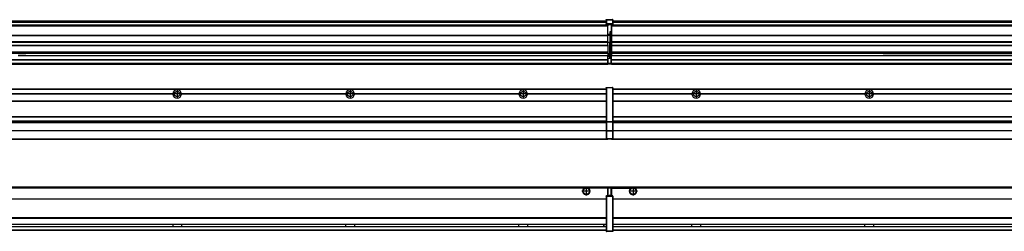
# Model space of a CAD drawing. Header units: inches. Extents: x -381 to 17828, y -418 to 176.
# Tile 23 of 37: x 4171 to 5309, y -154 to 90. Entities that reach past the tile are written whole.
import ezdxf

# ---------------------------------------------------------------- set-up
doc = ezdxf.new("R2010")
doc.units = ezdxf.units.IN
doc.linetypes.add('DOT_CENTER', pattern=[14, 12, -1, 0, -1])
doc.layers.add('1', color=7, linetype='Continuous')

# ---------------------------------------------------------------- blocks, each defined once
blk = doc.blocks.new('Modulos_intermedio__FL-14__2__16', base_point=(3455.2, -48))
at = {"color": 7, "linetype": 'Continuous'}
for p, q in [((4849.2, 11.9), (4849.3, 11.9)), ((4849.2, 11.8), (4849.2, 11.9)), ((4849.2, 11.8), (4849.2, 11.8)), ((4849.2, 11.7), (4849.2, 11.8)), ((4849.2, 11.7), (4849.2, 11.5)), ((4849.2, 11.5), (4849.2, -27.2)), ((4849.2, 11.5), (4849.4, 11.5)), ((4849.3, 12), (4849.4, 12)), ((4849.3, 11.9), (4849.3, 12)), ((4849.3, 11.9), (4849.3, 11.9)), ((4849.4, 12), (4849.4, 11.5)), ((4849.4, 12), (4856.6, 12)), ((4849.4, 12), (4849.4, 12)), ((4856.6, 11.5), (4849.4, 11.5)), ((4849.4, 11.5), (4849.4, -27.2)), ((4856.6, 12), (4856.6, 11.5)), ((4856.7, 12), (4856.6, 12)), ((4856.9, 11.5), (4856.6, 11.5)), ((4856.6, 11.5), (4856.6, -27.2)), ((4856.7, 12), (4856.7, 12)), ((4856.8, 11.9), (4856.7, 12)), ((4856.8, 11.9), (4856.8, 11.9)), ((4856.8, 11.9), (4856.8, 11.9)), ((4856.9, 11.8), (4856.8, 11.9)), ((4856.9, 11.8), (4856.9, 11.8)), ((4856.9, 11.7), (4856.9, 11.8)), ((4856.9, 11.7), (4856.9, 11.5)), ((4856.9, 11.5), (4856.9, -27.2)), ((3456.9, 10.5), (4849.2, 10.5)), ((3456.9, 10.2), (4849.2, 10.2)), ((4158.1, 4.8), (4348.3, 4.8)), ((4348.3, 4.5), (4158.1, 4.5)), ((4348.3, 4.2), (4158.1, 4.2)), ((4348.3, 4.5), (4348.3, 4.8)), ((4348.3, 4.2), (4348.3, 4.5)), ((4358.1, 4.5), (4358.1, 4.8)), ((4548.3, 4.8), (4358.1, 4.8)), ((4548.3, 4.5), (4358.1, 4.5)), ((4358.1, 4.2), (4358.1, 4.5)), ((4548.3, 4.2), (4358.1, 4.2)), ((4548.3, 4.8), (4548.3, 4.5)), ((4548.3, 4.5), (4548.3, 4.2)), ((4558.1, 4.5), (4558.1, 4.8)), ((4748.3, 4.8), (4558.1, 4.8)), ((4558.1, 4.2), (4558.1, 4.5)), ((4748.3, 4.5), (4558.1, 4.5)), ((4748.3, 4.2), (4558.1, 4.2)), ((4748.3, 4.8), (4748.3, 4.5)), ((4748.3, 4.5), (4748.3, 4.2)), ((4755.9, 6.1), (4755.9, 6)), ((4755.9, 2.9), (4755.9, 2.9)), ((4849.2, 4.8), (4758.1, 4.8)), ((4758.1, 4.5), (4758.1, 4.8)), ((4849.2, 4.5), (4758.1, 4.5)), ((4758.1, 4.2), (4758.1, 4.5)), ((4849.2, 4.2), (4758.1, 4.2)), ((4822.4, 10.5), (4822.5, 10.5)), ((4822.5, 10.5), (4829.9, 10.5)), ((4829.9, 10.5), (4829.9, 10.5)), ((3456.9, -3.5), (4849.2, -3.5)), ((3456.9, -3.8), (4849.2, -3.8)), ((4849.2, -4), (3456.9, -4)), ((3456.9, -21.5), (4849.2, -21.5)), ((3456.9, -21.8), (4849.2, -21.8)), ((3456.9, -26.7), (4849.2, -26.7)), ((3456.9, -26.8), (4849.2, -26.8)), ((3456.9, -28.4), (4849.2, -28.4)), ((3456.9, -28.5), (4849.2, -28.5)), ((3456.9, -28.7), (4849.2, -28.7)), ((4849.2, -27.2), (4849.4, -27.2)), ((4849.2, -27.2), (4849.2, -27.5)), ((4849.2, -27.5), (4849.2, -27.6)), ((4849.2, -27.5), (4849.2, -27.5)), ((4849.2, -27.5), (4849.2, -38.2)), ((4849.2, -27.6), (4849.3, -27.6)), ((4849.3, -27.6), (4849.4, -27.6)), ((4849.3, -27.6), (4849.3, -27.6)), ((4849.3, -27.6), (4849.3, -27.6)), ((4849.4, -27.2), (4856.6, -27.2)), ((4849.4, -27.2), (4849.4, -27.6)), ((4849.4, -27.6), (4849.4, -27.6)), ((4849.4, -27.6), (4856.6, -27.6)), ((4849.4, -27.6), (4849.4, -38.3)), ((4856.6, -27.2), (4856.6, -27.6)), ((4856.9, -27.2), (4856.6, -27.2)), ((4856.7, -27.6), (4856.6, -27.6)), ((4856.6, -27.6), (4856.6, -38.3)), ((4856.7, -27.6), (4856.7, -27.6)), ((4856.8, -27.6), (4856.7, -27.6)), ((4856.9, -27.5), (4856.8, -27.6)), ((4856.8, -27.6), (4856.8, -27.6)), ((4856.8, -27.6), (4856.8, -27.6)), ((4856.9, -27.2), (4856.9, -27.5)), ((4856.9, -27.5), (4856.9, -27.5)), ((4856.9, -27.5), (4856.9, -38.2)), ((4849.2, -38), (3456.9, -38)), ((4849.2, -38.1), (3456.9, -38.1)), ((4849.2, -38.2), (4849.2, -38.3)), ((4849.2, -38.2), (4849.2, -38.2)), ((4849.2, -38.2), (4849.2, -38.7)), ((4849.2, -38.3), (4849.3, -38.3)), ((4849.2, -38.7), (4849.2, -47)), ((4849.2, -38.7), (4849.4, -38.7)), ((4849.3, -38.3), (4849.4, -38.3)), ((4849.3, -38.3), (4849.3, -38.3)), ((4849.3, -38.3), (4849.3, -38.3)), ((4856.6, -38.3), (4849.4, -38.3)), ((4849.4, -38.3), (4849.4, -38.7)), ((4849.4, -38.3), (4849.4, -38.3)), ((4849.4, -38.7), (4849.4, -47)), ((4856.6, -38.7), (4849.4, -38.7)), ((4856.7, -38.3), (4856.6, -38.3)), ((4856.6, -38.3), (4856.6, -38.7)), ((4856.9, -38.7), (4856.6, -38.7)), ((4856.6, -38.7), (4856.6, -47)), ((4856.7, -38.3), (4856.7, -38.3)), ((4856.8, -38.3), (4856.7, -38.3)), ((4856.9, -38.2), (4856.8, -38.3)), ((4856.8, -38.3), (4856.8, -38.3)), ((4856.8, -38.3), (4856.8, -38.3)), ((4856.9, -38.2), (4856.9, -38.2)), ((4856.9, -38.2), (4856.9, -38.7)), ((4856.9, -38.7), (4856.9, -47)), ((3455.2, -48), (4851.2, -48)), ((3456.6, -47.5), (4849.4, -47.5)), ((4849.2, -47), (4849.2, -47.3)), ((4849.2, -47), (4849.4, -47)), ((4849.2, -47.3), (4849.2, -47.4)), ((4849.2, -47.3), (4849.2, -47.3)), ((4849.2, -47.4), (4849.3, -47.5)), ((4849.2, -47.4), (4849.2, -47.4)), ((4849.3, -47.5), (4849.4, -47.5)), ((4849.3, -47.5), (4849.3, -47.5)), ((4849.3, -47.5), (4849.3, -47.5)), ((4849.4, -47), (4849.4, -47.5)), ((4849.4, -47), (4856.6, -47)), ((4849.4, -47.5), (4856.6, -47.5)), ((4849.4, -47.5), (4849.4, -47.5)), ((4851.2, -47.5), (4851.2, -48)), ((4856.9, -47), (4856.6, -47)), ((4856.6, -47), (4856.6, -47.5)), ((4856.7, -47.5), (4856.6, -47.5)), ((4856.7, -47.5), (4856.7, -47.5)), ((4856.8, -47.5), (4856.7, -47.5)), ((4856.8, -47.4), (4856.8, -47.5)), ((4856.9, -47.4), (4856.8, -47.4)), ((4856.8, -47.5), (4856.8, -47.5)), ((4856.9, -47), (4856.9, -47.3)), ((4856.9, -47.3), (4856.9, -47.4)), ((4856.9, -47.3), (4856.9, -47.3))]:
    blk.add_line(p, q, dxfattribs=at)
for centre in [(4353.2, 4.5), (4553.2, 4.5), (4753.2, 4.5)]:
    blk.add_circle(centre, 3.15, dxfattribs=at)
for centre, start, end in [((4353.2, 4.5), 3.5101, 176.4899), ((4353.2, 4.5), 183.5101, 356.4899), ((4553.2, 4.5), 3.5101, 176.4899), ((4553.2, 4.5), 183.5101, 356.4899), ((4753.2, 4.5), 3.5101, 176.4899), ((4753.2, 4.5), 183.5101, 356.4899)]:
    blk.add_arc(centre, 4.9, start, end, dxfattribs=at)
at = {"layer": '1', "color": 2, "linetype": 'DOT_CENTER'}
for p, q in [((4357.3, 4.5), (4349, 4.5)), ((4353.2, 8.6), (4353.2, 0.3)), ((4557.3, 4.5), (4549, 4.5)), ((4553.2, 8.6), (4553.2, 0.3)), ((4757.3, 4.5), (4749, 4.5)), ((4753.2, 8.6), (4753.2, 0.3))]:
    blk.add_line(p, q, dxfattribs=at)
blk = doc.blocks.new('Modulos_intermedio__FL-14__3__18', base_point=(4855.2, -48))
at = {"color": 7, "linetype": 'Continuous'}
for p, q in [((4856.9, 10.5), (6249.2, 10.5)), ((4856.9, 10.2), (6249.2, 10.2)), ((4948.3, 4.8), (4856.9, 4.8)), ((4948.3, 4.5), (4856.9, 4.5)), ((4948.3, 4.2), (4856.9, 4.2)), ((4876.4, 10.5), (4876.5, 10.5)), ((4876.5, 10.5), (4883.9, 10.5)), ((4883.9, 10.5), (4883.9, 10.5)), ((4948.3, 4.5), (4948.3, 4.8)), ((4948.3, 4.2), (4948.3, 4.5)), ((4950.5, 6.1), (4950.4, 6)), ((4950.4, 2.9), (4950.5, 2.9)), ((5148.3, 4.8), (4958.1, 4.8)), ((4958.1, 4.8), (4958.1, 4.5)), ((4958.1, 4.5), (4958.1, 4.2)), ((5148.3, 4.5), (4958.1, 4.5)), ((5148.3, 4.2), (4958.1, 4.2)), ((5148.3, 4.5), (5148.3, 4.8)), ((5148.3, 4.2), (5148.3, 4.5)), ((5348.3, 4.8), (5158.1, 4.8)), ((5158.1, 4.8), (5158.1, 4.5)), ((5348.3, 4.5), (5158.1, 4.5)), ((5158.1, 4.5), (5158.1, 4.2)), ((5348.3, 4.2), (5158.1, 4.2)), ((4856.9, -3.5), (6249.2, -3.5)), ((4856.9, -3.8), (6249.2, -3.8)), ((6249.2, -4), (4856.9, -4)), ((4856.9, -21.5), (6249.2, -21.5)), ((4856.9, -21.8), (6249.2, -21.8)), ((4856.9, -26.7), (6249.2, -26.7)), ((4856.9, -26.8), (6249.2, -26.8)), ((4856.9, -28.4), (6249.2, -28.4)), ((4856.9, -28.5), (6249.2, -28.5)), ((4856.9, -28.7), (6249.2, -28.7)), ((6249.2, -38), (4856.9, -38)), ((6249.2, -38.1), (4856.9, -38.1)), ((4855.2, -47.5), (4855.2, -48)), ((4855.2, -48), (6251.2, -48)), ((4856.6, -47.5), (6249.4, -47.5))]:
    blk.add_line(p, q, dxfattribs=at)
for centre in [(4953.2, 4.5), (5153.2, 4.5)]:
    blk.add_circle(centre, 3.15, dxfattribs=at)
for centre, start, end in [((4953.2, 4.5), 3.5101, 176.4899), ((4953.2, 4.5), 183.5101, 356.4899), ((5153.2, 4.5), 3.5101, 176.4899), ((5153.2, 4.5), 183.5101, 356.4899)]:
    blk.add_arc(centre, 4.9, start, end, dxfattribs=at)
at = {"layer": '1', "color": 2, "linetype": 'DOT_CENTER'}
for p, q in [((4957.3, 4.5), (4949, 4.5)), ((4953.2, 8.6), (4953.2, 0.3)), ((5157.3, 4.5), (5149, 4.5)), ((5153.2, 8.6), (5153.2, 0.3))]:
    blk.add_line(p, q, dxfattribs=at)
blk = doc.blocks.new('F-168__30', base_point=(621.1, -76))
for name, p in [('Modulos_intermedio__FL-14__2__16', (3455.2, -48)), ('Modulos_intermedio__FL-14__3__18', (4855.2, -48))]:
    blk.add_blockref(name, p)
blk = doc.blocks.new('Alzado2', base_point=(2889, -32))
blk.add_blockref('F-168__30', (621.1, -76))
blk = doc.blocks.new('Modulos_intermedio__FL-14__2__36', base_point=(3455.2, 39))
at = {"color": 7, "linetype": 'Continuous'}
for p, q in [((3455.2, 84), (4851.2, 84)), ((4851.2, 84), (3455.2, 84)), ((3455.2, 83.5), (4851.2, 83.5)), ((3456.9, 89), (4849.2, 89)), ((3456.9, 89), (4849.2, 89)), ((3456.9, 88.4), (4849.2, 88.4)), ((3456.9, 88), (4849.2, 88)), ((3456.9, 87.7), (4849.2, 87.7)), ((4849.2, 90.4), (4849.3, 90.4)), ((4849.2, 90.3), (4849.2, 90.4)), ((4849.2, 90.3), (4849.3, 90.3)), ((4849.2, 90.2), (4849.2, 90.3)), ((4849.2, 90.3), (4849.2, 90.3)), ((4849.2, 90.2), (4849.2, 90.3)), ((4849.2, 90.2), (4849.2, 90.2)), ((4849.2, 90.2), (4849.2, 90.2)), ((4849.2, 90.2), (4849.2, 90.2)), ((4849.2, 90.2), (4849.2, 85.3)), ((4849.2, 85.5), (4849.3, 85.5)), ((4849.2, 85.4), (4849.2, 85.5)), ((4849.2, 85.4), (4849.3, 85.4)), ((4849.2, 85.4), (4849.2, 85.4)), ((4849.2, 85.3), (4849.2, 85.4)), ((4849.2, 85.4), (4849.3, 85.4)), ((4849.2, 85.3), (4849.2, 85.4)), ((4849.2, 85.3), (4849.2, 85.2)), ((4849.2, 85.3), (4849.2, 85.3)), ((4849.2, 85.2), (4849.2, 85.3)), ((4849.2, 85.2), (4849.2, 85)), ((4849.2, 85), (4849.4, 85)), ((4849.2, 85), (4849.2, 84.7)), ((4849.2, 84.7), (4849.2, 84.7)), ((4849.2, 84.6), (4849.2, 84.7)), ((4849.2, 84.6), (4849.2, 84.6)), ((4849.3, 84.5), (4849.2, 84.6)), ((4849.3, 90.5), (4849.4, 90.5)), ((4849.3, 90.4), (4849.3, 90.5)), ((4849.3, 90.4), (4849.4, 90.4)), ((4849.3, 90.3), (4849.3, 90.4)), ((4849.3, 90.4), (4849.3, 90.4)), ((4849.3, 90.3), (4849.3, 90.3)), ((4849.3, 85.5), (4849.4, 85.6)), ((4849.3, 85.4), (4849.3, 85.5)), ((4849.3, 85.5), (4849.3, 85.5)), ((4849.3, 85.5), (4849.3, 85.5)), ((4849.3, 85.5), (4849.4, 85.5)), ((4849.3, 85.4), (4849.3, 85.5)), ((4849.3, 85.4), (4849.3, 85.4)), ((4849.3, 84.5), (4849.3, 84.5)), ((4849.3, 84.5), (4849.3, 84.5)), ((4849.4, 84.5), (4849.3, 84.5)), ((4849.4, 90.5), (4856.6, 90.5)), ((4849.4, 90.5), (4849.4, 90.4)), ((4849.4, 90.5), (4849.4, 90.5)), ((4849.4, 90.4), (4856.6, 90.4)), ((4849.4, 90.4), (4849.4, 85.6)), ((4849.4, 90.4), (4849.4, 90.4)), ((4849.4, 85.6), (4849.4, 85.6)), ((4856.6, 85.6), (4849.4, 85.6)), ((4849.4, 85.6), (4849.4, 85.5)), ((4849.4, 85.5), (4849.4, 85)), ((4849.4, 85.5), (4856.6, 85.5)), ((4849.4, 85.5), (4849.4, 85.5)), ((4849.4, 85), (4851.2, 85)), ((4849.4, 85), (4849.4, 84.5)), ((4849.4, 84.5), (4849.4, 84.5)), ((4849.4, 84.5), (4851.2, 84.5)), ((4851.2, 85), (4854.9, 85)), ((4851.2, 85), (4851.2, 84)), ((4851.2, 84), (4851.2, 83.5)), ((4851.2, 72.4), (4851.2, 83.5)), ((4854.9, 85), (4856.6, 85)), ((4854.9, 85), (4854.9, 77.4)), ((4854.9, 84.5), (4856.6, 84.5)), ((4856.6, 90.5), (4856.6, 90.4)), ((4856.7, 90.5), (4856.6, 90.5)), ((4856.6, 90.4), (4856.6, 85.6)), ((4856.7, 90.4), (4856.6, 90.4)), ((4856.7, 85.6), (4856.6, 85.6)), ((4856.6, 85.6), (4856.6, 85.5)), ((4856.6, 85.5), (4856.6, 85)), ((4856.7, 85.5), (4856.6, 85.5)), ((4856.6, 85), (4856.6, 84.5)), ((4856.9, 85), (4856.6, 85)), ((4856.6, 84.5), (4856.7, 84.5)), ((4856.7, 90.5), (4856.7, 90.5)), ((4856.8, 90.4), (4856.7, 90.5)), ((4856.7, 90.4), (4856.7, 90.4)), ((4856.8, 90.3), (4856.7, 90.4)), ((4856.7, 85.5), (4856.7, 85.6)), ((4856.7, 85.5), (4856.8, 85.4)), ((4856.8, 85.5), (4856.7, 85.5)), ((4856.7, 85.5), (4856.7, 85.5)), ((4856.8, 85.4), (4856.7, 85.5)), ((4856.7, 84.5), (4856.8, 84.5)), ((4856.7, 84.5), (4856.7, 84.5)), ((4856.8, 90.4), (4856.8, 90.4)), ((4856.8, 90.4), (4856.8, 90.4)), ((4856.9, 90.3), (4856.8, 90.4)), ((4856.8, 90.3), (4856.8, 90.3)), ((4856.8, 90.3), (4856.8, 90.3)), ((4856.9, 90.2), (4856.8, 90.3)), ((4856.8, 85.5), (4856.8, 85.5)), ((4856.8, 85.5), (4856.8, 85.5)), ((4856.9, 85.4), (4856.8, 85.5)), ((4856.8, 85.4), (4856.8, 85.4)), ((4856.8, 85.4), (4856.8, 85.4)), ((4856.8, 85.4), (4856.8, 85.4)), ((4856.9, 85.3), (4856.8, 85.4)), ((4856.8, 84.6), (4856.9, 84.6)), ((4856.8, 84.5), (4856.8, 84.6)), ((4856.8, 84.5), (4856.8, 84.5)), ((4856.9, 90.3), (4856.9, 90.3)), ((4856.9, 90.2), (4856.9, 90.3)), ((4856.9, 90.2), (4856.9, 85.3)), ((4856.9, 90.2), (4856.9, 90.2)), ((4856.9, 90.2), (4856.9, 90.2)), ((4856.9, 90.2), (4856.9, 90.2)), ((4856.9, 85.4), (4856.9, 85.4)), ((4856.9, 85.3), (4856.9, 85.4)), ((4856.9, 85.3), (4856.9, 85.3)), ((4856.9, 85.2), (4856.9, 85.3)), ((4856.9, 85.3), (4856.9, 85.2)), ((4856.9, 85.2), (4856.9, 85)), ((4856.9, 85), (4856.9, 84.7)), ((4856.9, 84.7), (4856.9, 84.7)), ((4856.9, 84.6), (4856.9, 84.7)), ((3455.2, 72.4), (4851.2, 72.4)), ((3455.2, 72.2), (4851.2, 72.2)), ((4853.4, 73.5), (4851.2, 73.5)), ((4853.4, 73), (4851.2, 73)), ((4851.2, 72.5), (4853.4, 72.5)), ((4851.2, 72.4), (4851.2, 72.2)), ((4851.2, 64.8), (4851.2, 72.2)), ((4853.4, 76.4), (4853.4, 73.5)), ((4854.9, 76.4), (4853.4, 76.4)), ((4853.4, 73.5), (4853.7, 73.5)), ((4853.4, 73), (4853.4, 73.5)), ((4853.4, 73), (4853.4, 72.5)), ((4853.7, 72.5), (4853.4, 72.5)), ((4853.4, 72.5), (4853.4, 64)), ((4853.7, 76.4), (4853.7, 73.5)), ((4853.7, 76.3), (4854.9, 76.3)), ((4853.7, 73.2), (4853.7, 73.5)), ((4853.7, 73.2), (4853.7, 73.2)), ((4853.7, 73.2), (4853.7, 72.5)), ((4853.7, 64), (4853.7, 72.5)), ((4854.9, 79.7), (4855.2, 79.6)), ((4854.9, 78.1), (4855.2, 78.1)), ((4854.9, 77.6), (4855.2, 77.6)), ((4854.9, 77.4), (4855.2, 77.4)), ((4854.9, 76.4), (4855.2, 76.5)), ((4854.9, 76.3), (4854.9, 76.4)), ((4855.2, 76.3), (4854.9, 76.3)), ((4854.9, 64), (4854.9, 76.3)), ((4851.2, 64.8), (3455.2, 64.8)), ((3455.2, 64.5), (4851.2, 64.5)), ((3455.2, 60.9), (4851.2, 60.9)), ((3455.2, 60.4), (4851.2, 60.4)), ((4851.2, 64.8), (4851.2, 64.5)), ((4851.2, 60.9), (4851.2, 64.5)), ((4853.4, 64), (4851.2, 64)), ((4851.2, 60.9), (4851.2, 60.4)), ((4851.2, 60.4), (4851.2, 59.4)), ((4851.2, 59.4), (4851.2, 53.1)), ((4853.4, 51), (4853.4, 64)), ((4853.4, 64), (4853.7, 64)), ((4853.7, 64), (4854.9, 64)), ((4853.7, 51), (4853.7, 64)), ((4854.9, 49.6), (4854.9, 64)), ((4855.2, 64), (4854.9, 64)), ((3455.2, 53.1), (4851.2, 53.1)), ((4851.2, 51.5), (3455.2, 51.5)), ((4169.4, 49.2), (4178.2, 49.2)), ((4169.4, 49.2), (4178.2, 49.2)), ((4178.2, 49.2), (4169.4, 49.2)), ((4178.2, 49.2), (4178.2, 49.2)), ((4178.2, 49.2), (4178.2, 49.2)), ((4178.2, 49.2), (4851.2, 49.2)), ((4178.2, 49.2), (4851.2, 49.2)), ((4851.1, 44.5), (4851.1, 47.6)), ((4851.1, 47.6), (4851.2, 47.6)), ((4851.2, 53.1), (4851.2, 51.5)), ((4851.2, 51.5), (4851.2, 51.4)), ((4851.2, 51.4), (4851.2, 49.2)), ((4853.4, 51), (4851.2, 51)), ((4853.4, 50), (4851.2, 50)), ((4851.2, 47.6), (4851.2, 49.2)), ((4851.2, 49.2), (4851.2, 49.2)), ((4853.4, 49), (4851.2, 49)), ((4853.4, 47.9), (4851.2, 47.9)), ((4851.2, 46), (4851.2, 47.6)), ((4851.2, 46), (4851.2, 40)), ((4851.2, 46), (4853.4, 46)), ((4853.4, 50), (4853.4, 51)), ((4853.4, 51), (4853.7, 51)), ((4853.4, 50), (4853.4, 49)), ((4853.4, 47.9), (4853.4, 49)), ((4853.7, 49), (4853.4, 49)), ((4853.4, 46), (4853.4, 47.9)), ((4853.4, 47.9), (4853.5, 47.9)), ((4853.4, 46), (4854.9, 46)), ((4853.5, 47.9), (4853.6, 47.8)), ((4853.6, 47.8), (4853.7, 47.8)), ((4853.7, 49.7), (4853.7, 51)), ((4853.7, 49.7), (4853.7, 49)), ((4853.7, 49.6), (4854.9, 49.6)), ((4853.7, 47.7), (4853.7, 49)), ((4853.7, 48.9), (4854.9, 48.9)), ((4853.7, 47.8), (4853.7, 47.7)), ((4853.7, 46), (4853.7, 47.7)), ((4855.2, 49.6), (4854.9, 49.6)), ((4854.9, 48.9), (4854.9, 49.6)), ((4854.9, 48.9), (4854.9, 47.3)), ((4854.9, 48.9), (4855.2, 48.8)), ((4854.9, 47.3), (4854.9, 46)), ((4855.2, 45.9), (4854.9, 46)), ((3455.2, 44.5), (4851.1, 44.5)), ((3455.2, 44), (4851.1, 44)), ((3455.2, 40), (4851.1, 40)), ((3455.2, 39.5), (4851.1, 39.5)), ((3455.2, 39.2), (4851.1, 39.2)), ((3455.2, 39), (4851.1, 39)), ((4851.1, 45.5), (4851.2, 45.5)), ((4851.1, 44.5), (4851.2, 44.5)), ((4851.1, 44.5), (4851.1, 44)), ((4851.1, 40), (4851.1, 44)), ((4851.2, 40.5), (4851.1, 40.5)), ((4851.1, 40), (4851.1, 39.5)), ((4851.1, 39.2), (4851.1, 39.5)), ((4851.1, 39.2), (4851.1, 39)), ((4851.2, 40), (4851.2, 39.5)), ((4851.2, 40), (4854.6, 40)), ((4851.2, 39.5), (4854.6, 39.5)), ((4855.2, 45.1), (4854.6, 44.9)), ((4854.6, 44.9), (4854.6, 40)), ((4854.9, 40), (4854.6, 40)), ((4854.6, 40), (4854.6, 39.5)), ((4854.9, 45), (4855.2, 45.1)), ((4854.9, 45), (4854.9, 40)), ((4854.9, 44.8), (4855.2, 44.9)), ((4854.9, 41.3), (4855.2, 41.4)), ((4854.9, 40.8), (4855.2, 40.9)), ((4854.9, 40), (4854.9, 39.7))]:
    blk.add_line(p, q, dxfattribs=at)
for centre, start, end in [((4853.4, 73.2), 270, 0), ((4853.4, 49.7), 0, 90), ((4854.6, 39.7), 270, 0)]:
    blk.add_arc(centre, 0.25, start, end, dxfattribs=at)
blk = doc.blocks.new('Modulos_intermedio__FL-14__3__38', base_point=(4855.2, 39))
at = {"color": 7, "linetype": 'Continuous'}
for p, q in [((4855.2, 84.5), (4855.2, 84)), ((4855.2, 84), (4855.2, 84)), ((4855.2, 84), (4855.2, 83.5)), ((4855.2, 84), (6251.2, 84)), ((6251.2, 84), (4855.2, 84)), ((4855.2, 83.5), (4855.2, 72.4)), ((4855.2, 83.5), (6251.2, 83.5)), ((4856.9, 89), (6249.2, 89)), ((4856.9, 89), (6249.2, 89)), ((4856.9, 88.4), (6249.2, 88.4)), ((4856.9, 88), (6249.2, 88)), ((4856.9, 87.7), (6249.2, 87.7)), ((4855.2, 72.4), (4855.2, 72.2)), ((4855.2, 72.4), (6251.2, 72.4)), ((4855.2, 72.2), (6251.2, 72.2)), ((4855.2, 72.2), (4855.2, 64.8)), ((6251.2, 64.8), (4855.2, 64.8)), ((4855.2, 64.8), (4855.2, 64.5)), ((4855.2, 64.5), (4855.2, 60.9)), ((4855.2, 64.5), (6251.2, 64.5)), ((4855.2, 60.9), (4855.2, 60.4)), ((4855.2, 60.9), (6251.2, 60.9)), ((4855.2, 60.4), (6251.2, 60.4)), ((4855.2, 60.4), (4855.2, 59.4)), ((4855.2, 59.4), (4855.2, 53.1)), ((4855.2, 53.1), (4855.2, 51.5)), ((4855.2, 53.1), (6251.2, 53.1)), ((6251.2, 51.5), (4855.2, 51.5)), ((4855.2, 51.5), (4855.2, 51.4)), ((4855.2, 51.4), (4855.2, 49.2)), ((4855.2, 49.2), (4855.2, 49.2)), ((4855.2, 44.5), (4855.2, 49.2)), ((4855.2, 49.2), (5169.4, 49.2)), ((4855.2, 49.2), (5169.4, 49.2)), ((5169.4, 49.2), (5178.2, 49.2)), ((5169.4, 49.2), (5169.4, 49.2)), ((5178.2, 49.2), (5169.4, 49.2)), ((5169.4, 49.2), (5178.2, 49.2)), ((5169.4, 49.2), (5169.4, 49.2)), ((5178.2, 49.2), (5178.2, 49.2)), ((5178.2, 49.2), (5178.2, 49.2)), ((5369.4, 49.2), (5178.2, 49.2)), ((5178.2, 49.2), (5369.4, 49.2)), ((4855.2, 44.5), (4855.2, 44)), ((4855.2, 44.5), (6251.1, 44.5)), ((4855.2, 40), (4855.2, 44)), ((4855.2, 44), (6251.1, 44)), ((4855.2, 40), (4855.2, 39.5)), ((4855.2, 40), (6251.1, 40)), ((4855.2, 39.5), (4855.2, 39.2)), ((4855.2, 39.5), (6251.1, 39.5)), ((4855.2, 39.2), (4855.2, 39)), ((4855.2, 39.2), (6251.1, 39.2)), ((4855.2, 39), (6251.1, 39))]:
    blk.add_line(p, q, dxfattribs=at)
blk = doc.blocks.new('F-168__50', base_point=(621.1, 39))
for name, p in [('Modulos_intermedio__FL-14__2__36', (3455.2, 39)), ('Modulos_intermedio__FL-14__3__38', (4855.2, 39))]:
    blk.add_blockref(name, p)
blk = doc.blocks.new('Inferior2', base_point=(2889, 64.7))
blk.add_blockref('F-168__50', (621.1, 39))
blk = doc.blocks.new('Modulos_intermedio__FL-14__2__56', base_point=(3455.2, -154.5))
at = {"color": 7, "linetype": 'Continuous'}
for p, q in [((3455.2, -103), (4851.1, -103)), ((4823.8, -104.5), (3482.6, -104.5)), ((4824.7, -104), (4823.8, -104.5)), ((4826.2, -103.7), (4824.7, -104)), ((4827.6, -104), (4826.2, -103.7)), ((4828.6, -104.5), (4827.6, -104)), ((4851.1, -104.5), (4828.6, -104.5)), ((4849.2, -113.6), (4849.3, -113.5)), ((4849.2, -113.6), (4849.2, -113.6)), ((4849.2, -113.7), (4849.2, -113.6)), ((4849.2, -113.7), (4849.2, -113.7)), ((4849.2, -113.7), (4849.2, -114)), ((4849.3, -113.5), (4849.4, -113.5)), ((4849.3, -113.5), (4849.3, -113.5)), ((4849.3, -113.5), (4849.3, -113.5)), ((4849.4, -113.5), (4849.4, -113.5)), ((4849.4, -113.5), (4849.4, -114)), ((4851.2, -113.5), (4849.4, -113.5)), ((4851.1, -104.5), (4851.1, -103)), ((4851.2, -104.5), (4851.1, -104.5)), ((4851.1, -111.6), (4851.1, -104.5)), ((4851.2, -105.5), (4851.1, -105.5)), ((4851.1, -109.5), (4851.2, -109.5)), ((4851.2, -111.6), (4851.1, -111.6)), ((4854.6, -103.5), (4851.2, -103.5)), ((4851.2, -103.5), (4851.2, -104)), ((4851.2, -104), (4854.6, -104)), ((4851.2, -104), (4851.2, -111.6)), ((4851.2, -113.5), (4851.2, -111.6)), ((4854.6, -113), (4851.2, -113)), ((4854.9, -113.5), (4851.2, -113.5)), ((4854.6, -103.5), (4854.6, -104)), ((4854.9, -104), (4854.6, -104)), ((4854.6, -104), (4854.6, -113)), ((4854.9, -113), (4854.6, -113)), ((4854.6, -113), (4854.6, -113.5)), ((4854.9, -103.7), (4854.9, -104)), ((4854.9, -104), (4854.9, -113)), ((4854.9, -104.8), (4855.2, -104.9)), ((4854.9, -106.5), (4855.2, -106.5)), ((4854.9, -107.5), (4855.2, -107.5)), ((4854.9, -111.9), (4855.2, -112)), ((4854.9, -113), (4854.9, -113.3)), ((4854.9, -113.3), (4854.9, -113.5)), ((4856.6, -113.5), (4854.9, -113.5)), ((4856.6, -113.5), (4856.6, -114)), ((4856.7, -113.5), (4856.6, -113.5)), ((4856.7, -113.5), (4856.7, -113.5)), ((4856.8, -113.5), (4856.7, -113.5)), ((4856.8, -113.5), (4856.8, -113.5)), ((4856.8, -113.6), (4856.8, -113.5)), ((4856.9, -113.6), (4856.8, -113.6)), ((4856.9, -113.7), (4856.9, -113.6)), ((4856.9, -113.7), (4856.9, -114)), ((4856.9, -113.7), (4856.9, -113.7)), ((3456.9, -116.7), (4849.2, -116.7)), ((3456.9, -117), (4849.2, -117)), ((4849.2, -117.2), (3456.9, -117.2)), ((4849.2, -114), (4849.4, -114)), ((4849.2, -114), (4849.2, -154)), ((4849.4, -114), (4849.4, -154)), ((4856.6, -114), (4849.4, -114)), ((4856.6, -114), (4856.6, -154)), ((4856.9, -114), (4856.6, -114)), ((4856.9, -114), (4856.9, -154)), ((4849.2, -138.7), (3456.9, -138.7)), ((4849.2, -139), (3456.9, -139)), ((3456.9, -139.2), (4849.2, -139.2)), ((3456.9, -146), (4849.2, -146)), ((3456.9, -146.2), (4849.2, -146.2)), ((4348.3, -146.2), (4348.3, -146.3)), ((4348.3, -146.3), (4348.3, -146.5)), ((4348.3, -146.5), (4348.3, -147.2)), ((4348.3, -147.2), (4348.3, -147.7)), ((4348.3, -147.7), (4348.3, -148.4)), ((4358.1, -146.2), (4358.1, -146.3)), ((4358.1, -146.3), (4358.1, -147)), ((4358.1, -147), (4358.1, -147.2)), ((4358.1, -147.2), (4358.1, -147.7)), ((4358.1, -147.7), (4358.1, -148.4)), ((4548.3, -146.3), (4548.3, -146.2)), ((4548.3, -146.5), (4548.3, -146.3)), ((4548.3, -147.2), (4548.3, -146.5)), ((4548.3, -147.7), (4548.3, -147.2)), ((4548.3, -148.4), (4548.3, -147.7)), ((4558.1, -146.2), (4558.1, -146.3)), ((4558.1, -146.3), (4558.1, -147)), ((4558.1, -147), (4558.1, -147.2)), ((4558.1, -147.2), (4558.1, -147.7)), ((4558.1, -147.7), (4558.1, -148.4)), ((4748.3, -146.3), (4748.3, -146.2)), ((4748.3, -146.5), (4748.3, -146.3)), ((4748.3, -147.2), (4748.3, -146.5)), ((4748.3, -147.7), (4748.3, -147.2)), ((4748.3, -148.4), (4748.3, -147.7)), ((4758.1, -146.2), (4758.1, -146.3)), ((4758.1, -146.3), (4758.1, -146.9)), ((4758.1, -146.9), (4758.1, -147.2)), ((4758.1, -147.2), (4758.1, -147.6)), ((4758.1, -147.6), (4758.1, -148.2)), ((4846.2, -146.4), (4846.5, -146.2)), ((4846.2, -146.7), (4846.2, -146.4)), ((4846.2, -146.7), (4846.2, -147.2)), ((4846.2, -147.2), (4846.2, -148.2)), ((4846.6, -146.2), (4846.6, -146.3)), ((4846.6, -146.3), (4846.6, -147)), ((4846.6, -147), (4846.6, -148.7)), ((3456.9, -148.7), (4849.2, -148.7)), ((3456.9, -149), (4849.2, -149)), ((3456.9, -152.7), (4849.2, -152.7)), ((3456.9, -153), (4849.2, -153)), ((4348.3, -148.4), (4348.3, -148.6)), ((4348.3, -148.6), (4348.3, -148.7)), ((4358.1, -148.4), (4358.1, -148.6)), ((4358.1, -148.6), (4358.1, -148.7)), ((4548.3, -148.6), (4548.3, -148.4)), ((4548.3, -148.7), (4548.3, -148.6)), ((4558.1, -148.4), (4558.1, -148.6)), ((4558.1, -148.6), (4558.1, -148.7)), ((4748.3, -148.6), (4748.3, -148.4)), ((4748.3, -148.7), (4748.3, -148.6)), ((4758.1, -148.2), (4758.1, -148.6)), ((4758.1, -148.6), (4758.1, -148.7)), ((4846.2, -148.2), (4846.2, -148.5)), ((4846.2, -148.5), (4846.5, -148.7)), ((4846.6, -148.7), (4846.6, -148.7)), ((4849.2, -154), (4849.2, -154.2)), ((4849.2, -154), (4849.4, -154)), ((4849.2, -154.2), (4849.2, -154.3)), ((4849.2, -154.3), (4849.2, -154.4)), ((4849.2, -154.3), (4849.2, -154.3)), ((4849.2, -154.4), (4849.3, -154.4)), ((4849.3, -154.4), (4849.3, -154.5)), ((4849.3, -154.4), (4849.3, -154.4)), ((4849.3, -154.5), (4849.4, -154.5)), ((4849.4, -154), (4849.4, -154.5)), ((4849.4, -154), (4856.6, -154)), ((4856.6, -154.5), (4849.4, -154.5)), ((4849.4, -154.5), (4849.4, -154.5)), ((4856.6, -154), (4856.6, -154.5)), ((4856.9, -154), (4856.6, -154)), ((4856.7, -154.5), (4856.6, -154.5)), ((4856.8, -154.4), (4856.7, -154.5)), ((4856.7, -154.5), (4856.7, -154.5)), ((4856.9, -154.3), (4856.8, -154.4)), ((4856.8, -154.4), (4856.8, -154.4)), ((4856.8, -154.4), (4856.8, -154.4)), ((4856.9, -154), (4856.9, -154.2)), ((4856.9, -154.2), (4856.9, -154.3)), ((4856.9, -154.3), (4856.9, -154.3))]:
    blk.add_line(p, q, dxfattribs=at)
for radius in [4, 3.7]:
    blk.add_circle((4826.2, -108), radius, dxfattribs=at)
for centre, radius, start, end in [((4826.2, -108), 4.25, 124.5603, 55.4397), ((4854.6, -103.7), 0.25, 0, 90)]:
    blk.add_arc(centre, radius, start, end, dxfattribs=at)
at = {"layer": '1', "color": 2, "linetype": 'DOT_CENTER'}
for p, q in [((4831.2, -108), (4821.2, -108)), ((4826.2, -103), (4826.2, -113))]:
    blk.add_line(p, q, dxfattribs=at)
blk = doc.blocks.new('Modulos_intermedio__FL-14__3__57', base_point=(4855.2, -154.5))
at = {"color": 7, "linetype": 'Continuous'}
for p, q in [((4855.2, -103), (4855.2, -104.5)), ((4855.2, -103), (6251.1, -103)), ((4855.2, -104.5), (4855.2, -113.5)), ((4855.2, -104.5), (4877.8, -104.5)), ((4877.8, -104.5), (4878.7, -104)), ((4878.7, -104), (4880.2, -103.7)), ((4880.2, -103.7), (4881.6, -104)), ((4881.6, -104), (4882.6, -104.5)), ((6223.8, -104.5), (4882.6, -104.5)), ((4856.9, -116.7), (6249.2, -116.7)), ((4856.9, -117), (6249.2, -117)), ((6249.2, -117.2), (4856.9, -117.2)), ((6249.2, -138.7), (4856.9, -138.7)), ((6249.2, -139), (4856.9, -139)), ((4856.9, -139.2), (6249.2, -139.2)), ((4856.9, -146), (6249.2, -146)), ((4856.9, -146.2), (6249.2, -146.2)), ((4948.3, -146.3), (4948.3, -146.2)), ((4948.3, -146.4), (4948.3, -146.3)), ((4948.3, -147.2), (4948.3, -146.4)), ((4948.3, -147.6), (4948.3, -147.2)), ((4948.3, -148.6), (4948.3, -147.6)), ((4958.1, -146.2), (4958.1, -146.3)), ((4958.1, -146.3), (4958.1, -146.5)), ((4958.1, -146.5), (4958.1, -147.2)), ((4958.1, -147.2), (4958.1, -147.7)), ((4958.1, -147.7), (4958.1, -148.4)), ((5148.3, -146.3), (5148.3, -146.2)), ((5148.3, -146.5), (5148.3, -146.3)), ((5148.3, -147.2), (5148.3, -146.5)), ((5148.3, -148), (5148.3, -147.2)), ((5158.1, -146.2), (5158.1, -146.3)), ((5158.1, -146.3), (5158.1, -146.5)), ((5158.1, -146.5), (5158.1, -147.2)), ((5158.1, -147.2), (5158.1, -147.7)), ((5158.1, -147.7), (5158.1, -148.4)), ((4856.9, -148.7), (6249.2, -148.7)), ((4856.9, -149), (6249.2, -149)), ((4856.9, -152.7), (6249.2, -152.7)), ((4856.9, -153), (6249.2, -153)), ((4948.3, -148.7), (4948.3, -148.6)), ((4958.1, -148.4), (4958.1, -148.6)), ((4958.1, -148.6), (4958.1, -148.7)), ((5148.3, -148.6), (5148.3, -148)), ((5148.3, -148.7), (5148.3, -148.6)), ((5158.1, -148.4), (5158.1, -148.6)), ((5158.1, -148.6), (5158.1, -148.7))]:
    blk.add_line(p, q, dxfattribs=at)
for radius in [4, 3.7]:
    blk.add_circle((4880.2, -108), radius, dxfattribs=at)
blk.add_arc((4880.2, -108), 4.25, 124.5603, 55.4397, dxfattribs=at)
at = {"layer": '1', "color": 2, "linetype": 'DOT_CENTER'}
for p, q in [((4885.2, -108), (4875.2, -108)), ((4880.2, -103), (4880.2, -113))]:
    blk.add_line(p, q, dxfattribs=at)
blk = doc.blocks.new('F-168__68', base_point=(621.1, -154.5))
for name, p in [('Modulos_intermedio__FL-14__2__56', (3455.2, -154.5)), ('Modulos_intermedio__FL-14__3__57', (4855.2, -154.5))]:
    blk.add_blockref(name, p)
blk = doc.blocks.new('Superior1', base_point=(2889, -128.7))
blk.add_blockref('F-168__68', (621.1, -154.5))

msp = doc.modelspace()

# ---------------------------------------------------------------- block references
for name, p in [('Inferior2', (2889, 64.7)), ('Alzado2', (2889, -32)), ('Superior1', (2889, -128.7))]:
    msp.add_blockref(name, p)

doc.saveas('drawing.dxf')
